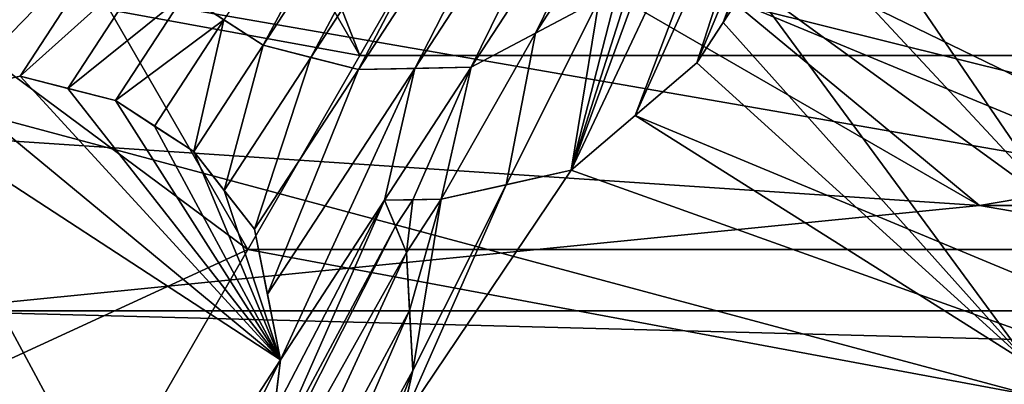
# Model space of a CAD drawing. Header units: millimetres. Extents: x -122 to 122, y -98 to 94.
# Tile 247 of 256: x -75.26 to -71.97, y 65.25 to 66.47. Entities that reach past the tile are written whole.
import ezdxf

# ---------------------------------------------------------------- set-up
doc = ezdxf.new("R2010")
doc.units = ezdxf.units.MM
doc.header["$LTSCALE"] = 26.699852
for name, color, linetype in [('13', 7, 'CONTINUOUS'), ('14', 7, 'CONTINUOUS'), ('17', 7, 'CONTINUOUS'), ('339', 7, 'CONTINUOUS'), ('340', 7, 'CONTINUOUS'), ('349', 7, 'CONTINUOUS'), ('351', 7, 'CONTINUOUS'), ('5454', 7, 'CONTINUOUS'), ('5457', 7, 'CONTINUOUS'), ('5461', 7, 'CONTINUOUS'), ('5467', 7, 'CONTINUOUS'), ('5479', 7, 'CONTINUOUS'), ('5481', 7, 'CONTINUOUS'), ('5483', 7, 'CONTINUOUS'), ('5559', 7, 'CONTINUOUS'), ('5560', 7, 'CONTINUOUS'), ('5561', 7, 'CONTINUOUS'), ('5562', 7, 'CONTINUOUS'), ('5590', 7, 'CONTINUOUS'), ('5591', 7, 'CONTINUOUS'), ('5592', 7, 'CONTINUOUS'), ('5597', 7, 'CONTINUOUS'), ('5598', 7, 'CONTINUOUS'), ('5599', 7, 'CONTINUOUS'), ('5600', 7, 'CONTINUOUS'), ('5614', 7, 'CONTINUOUS'), ('5615', 7, 'CONTINUOUS'), ('5616', 7, 'CONTINUOUS'), ('5617', 7, 'CONTINUOUS'), ('5618', 7, 'CONTINUOUS'), ('5619', 7, 'CONTINUOUS'), ('5670', 7, 'CONTINUOUS'), ('951', 7, 'CONTINUOUS')]:
    doc.layers.add(name, color=color, linetype=linetype)

msp = doc.modelspace()

# ---------------------------------------------------------------- linework, layer by layer
at = {"layer": '13', "color": 7, "linetype": 'Continuous', "true_color": 0xf5f5f5}
for points in [[(-79, 73.5, -12), (-80.6065, 62.8935, -12), (-74.4996, 65.7056, -12), (-79, 73.5, -12)], [(-80.6065, 62.8935, -12), (-59.3935, 62.8935, -12), (-65.5004, 65.7056, -12), (-80.6065, 62.8935, -12)], [(-74.4996, 65.7056, -12), (-80.6065, 62.8935, -12), (-65.5004, 65.7056, -12), (-74.4996, 65.7056, -12)]]:
    msp.add_3dface(points, dxfattribs=at)
at = {"layer": '14', "color": 7, "linetype": 'Continuous', "true_color": 0xf5f5f5}
for points in [[(-80.6065, 62.8935, -15), (-85, 73.5, -15), (-74.4996, 65.7056, -15), (-80.6065, 62.8935, -15)], [(-85, 73.5, -15), (-79, 73.5, -15), (-74.4996, 65.7056, -15), (-85, 73.5, -15)], [(-59.3935, 62.8935, -15), (-80.6065, 62.8935, -15), (-74.4996, 65.7056, -15), (-59.3935, 62.8935, -15)], [(-65.5004, 65.7056, -15), (-59.3935, 62.8935, -15), (-74.4996, 65.7056, -15), (-65.5004, 65.7056, -15)]]:
    msp.add_3dface(points, dxfattribs=at)
at = {"layer": '17', "color": 7, "linetype": 'Continuous', "true_color": 0xf5f5f5}
for points in [[(-79, 73.5, -12), (-74.4996, 65.7056, -12), (-79, 73.5, -15), (-79, 73.5, -12)], [(-79, 73.5, -15), (-74.4996, 65.7056, -12), (-74.4996, 65.7056, -15), (-79, 73.5, -15)], [(-74.4996, 65.7056, -12), (-65.5004, 65.7056, -12), (-74.4996, 65.7056, -15), (-74.4996, 65.7056, -12)], [(-65.5004, 65.7056, -12), (-65.5004, 65.7056, -15), (-74.4996, 65.7056, -15), (-65.5004, 65.7056, -12)]]:
    msp.add_3dface(points, dxfattribs=at)
at = {"layer": '339', "color": 7, "linetype": 'Continuous', "true_color": 0xf5f5f5}
for points in [[(-74.125, 66.3553, -15), (-78.25, 73.5, -15), (-80.3912, 67.4992, -15), (-74.125, 66.3553, -15)], [(-76, 63.1077, -15), (-74.125, 66.3553, -15), (-80.3912, 67.4992, -15), (-76, 63.1077, -15)], [(-59.6088, 67.4992, -15), (-65.875, 66.3553, -15), (-76, 63.1077, -15), (-59.6088, 67.4992, -15)], [(-64, 63.1077, -15), (-59.6088, 67.4992, -15), (-76, 63.1077, -15), (-64, 63.1077, -15)], [(-65.875, 66.3553, -15), (-74.125, 66.3553, -15), (-76, 63.1077, -15), (-65.875, 66.3553, -15)]]:
    msp.add_3dface(points, dxfattribs=at)
at = {"layer": '340', "color": 7, "linetype": 'Continuous', "true_color": 0xf5f5f5}
for points in [[(-76, 63.1077, -28.55), (-80.3912, 67.4992, -28.55), (-64, 63.1077, -28.55), (-76, 63.1077, -28.55)], [(-64, 63.1077, -28.55), (-80.3912, 67.4992, -28.55), (-68.3761, 65.4119, -28.55), (-64, 63.1077, -28.55)], [(-68.3761, 65.4119, -28.55), (-80.3912, 67.4992, -28.55), (-75.224, 67.1154, -28.55), (-68.3761, 65.4119, -28.55)]]:
    msp.add_3dface(points, dxfattribs=at)
at = {"layer": '349', "color": 7, "linetype": 'Continuous', "true_color": 0xf5f5f5}
for points in [[(-68.3761, 65.4119, -28.55), (-75.224, 67.1154, -28.55), (-73.4587, 67.5093, -27.2175), (-68.3761, 65.4119, -28.55)], [(-68.3761, 65.4119, -28.55), (-73.4587, 67.5093, -27.2175), (-66.5413, 67.5093, -27.2175), (-68.3761, 65.4119, -28.55)]]:
    msp.add_3dface(points, dxfattribs=at)
at = {"layer": '351', "color": 7, "linetype": 'Continuous', "true_color": 0xf5f5f5}
for points in [[(-78.25, 73.5, -15), (-74.125, 66.3553, -15), (-76.9175, 73.5, -16.3325), (-78.25, 73.5, -15)], [(-76.9175, 73.5, -16.3325), (-74.125, 66.3553, -15), (-73.4587, 67.5093, -16.3325), (-76.9175, 73.5, -16.3325)], [(-74.125, 66.3553, -15), (-65.875, 66.3553, -15), (-73.4587, 67.5093, -16.3325), (-74.125, 66.3553, -15)], [(-65.875, 66.3553, -15), (-66.5413, 67.5093, -16.3325), (-73.4587, 67.5093, -16.3325), (-65.875, 66.3553, -15)]]:
    msp.add_3dface(points, dxfattribs=at)
at = {"layer": '5454', "color": 7, "linetype": 'Continuous', "true_color": 0xf5f5f5}
for points in [[(-70, 73.5, 20.5), (-72.6615, 67.129, 19.6748), (-71.7836, 65.8434, 19.4256), (-70, 73.5, 20.5)], [(-72.6615, 67.129, 19.6748), (-72.7393, 66.8701, 19.6083), (-71.7836, 65.8434, 19.4256), (-72.6615, 67.129, 19.6748)], [(-72.7393, 66.8701, 19.6083), (-72.8211, 66.5981, 19.5354), (-71.7836, 65.8434, 19.4256), (-72.7393, 66.8701, 19.6083)], [(-72.8211, 66.5981, 19.5354), (-72.9075, 66.4655, 19.494), (-71.8819, 65.3207, 19.2722), (-72.8211, 66.5981, 19.5354)], [(-72.8211, 66.5981, 19.5354), (-71.8819, 65.3207, 19.2722), (-71.7836, 65.8434, 19.4256), (-72.8211, 66.5981, 19.5354)], [(-72.9075, 66.4655, 19.494), (-72.9954, 66.3307, 19.451), (-71.8819, 65.3207, 19.2722), (-72.9075, 66.4655, 19.494)], [(-72.9954, 66.3307, 19.451), (-73.2018, 66.1542, 19.3829), (-71.8819, 65.3207, 19.2722), (-72.9954, 66.3307, 19.451)], [(-73.4168, 65.9705, 19.3091), (-68.7585, 64.3062, 18.9925), (-73.2018, 66.1542, 19.3829), (-73.4168, 65.9705, 19.3091)], [(-73.2018, 66.1542, 19.3829), (-68.7585, 64.3062, 18.9925), (-71.8819, 65.3207, 19.2722), (-73.2018, 66.1542, 19.3829)], [(-73.9875, 65.124, 18.9927), (-68.7585, 64.3062, 18.9925), (-73.4168, 65.9705, 19.3091), (-73.9875, 65.124, 18.9927)], [(-73.6349, 65.9221, 19.2687), (-73.9875, 65.124, 18.9927), (-73.4168, 65.9705, 19.3091), (-73.6349, 65.9221, 19.2687)], [(-73.947, 65.3002, 19.0509), (-73.9875, 65.124, 18.9927), (-73.6349, 65.9221, 19.2687), (-73.947, 65.3002, 19.0509)], [(-73.8528, 65.8738, 19.2265), (-73.947, 65.3002, 19.0509), (-73.6349, 65.9221, 19.2687), (-73.8528, 65.8738, 19.2265)], [(-74.0418, 65.87, 19.1989), (-74.0054, 65.7828, 19.1802), (-73.9473, 65.8719, 19.2129), (-74.0418, 65.87, 19.1989)], [(-74.0054, 65.7828, 19.1802), (-73.969, 65.6956, 19.1612), (-73.9473, 65.8719, 19.2129), (-74.0054, 65.7828, 19.1802)], [(-73.969, 65.6956, 19.1612), (-73.9582, 65.5006, 19.1076), (-73.8528, 65.8738, 19.2265), (-73.969, 65.6956, 19.1612)], [(-73.9473, 65.8719, 19.2129), (-73.969, 65.6956, 19.1612), (-73.8528, 65.8738, 19.2265), (-73.9473, 65.8719, 19.2129)], [(-73.9582, 65.5006, 19.1076), (-73.947, 65.3002, 19.0509), (-73.8528, 65.8738, 19.2265), (-73.9582, 65.5006, 19.1076)]]:
    msp.add_3dface(points, dxfattribs=at)
at = {"layer": '5457', "color": 7, "linetype": 'Continuous', "true_color": 0xf5f5f5}
for points in [[(-74.5801, 66.4749, 19.2742), (-74.4492, 66.3896, 19.2738), (-73.5924, 67.9899, 19.7521), (-74.5801, 66.4749, 19.2742)], [(-73.5924, 67.9899, 19.7521), (-74.4492, 66.3896, 19.2738), (-73.4615, 67.9046, 19.7517), (-73.5924, 67.9899, 19.7521)], [(-74.4492, 66.3896, 19.2738), (-74.2892, 66.3488, 19.2883), (-73.4615, 67.9046, 19.7517), (-74.4492, 66.3896, 19.2738)], [(-73.4615, 67.9046, 19.7517), (-74.2892, 66.3488, 19.2883), (-73.3601, 67.7752, 19.7382), (-73.4615, 67.9046, 19.7517)], [(-74.2892, 66.3488, 19.2883), (-74.1293, 66.3081, 19.3019), (-73.3601, 67.7752, 19.7382), (-74.2892, 66.3488, 19.2883)], [(-74.1293, 66.3081, 19.3019), (-73.2578, 67.6448, 19.7236), (-73.3601, 67.7752, 19.7382), (-74.1293, 66.3081, 19.3019)], [(-73.9405, 66.3118, 19.3299), (-73.2578, 67.6448, 19.7236), (-74.1293, 66.3081, 19.3019), (-73.9405, 66.3118, 19.3299)], [(-73.185, 67.4703, 19.6954), (-73.2578, 67.6448, 19.7236), (-73.9405, 66.3118, 19.3299), (-73.185, 67.4703, 19.6954)], [(-73.7513, 66.3156, 19.3567), (-73.185, 67.4703, 19.6954), (-73.9405, 66.3118, 19.3299), (-73.7513, 66.3156, 19.3567)], [(-73.1122, 67.2959, 19.666), (-73.185, 67.4703, 19.6954), (-73.7513, 66.3156, 19.3567), (-73.1122, 67.2959, 19.666)], [(-73.5367, 66.43, 19.4134), (-73.1122, 67.2959, 19.666), (-73.7513, 66.3156, 19.3567), (-73.5367, 66.43, 19.4134)], [(-73.13, 67.0578, 19.6111), (-73.1122, 67.2959, 19.666), (-73.5367, 66.43, 19.4134), (-73.13, 67.0578, 19.6111)], [(-73.3226, 66.5441, 19.4677), (-73.13, 67.0578, 19.6111), (-73.5367, 66.43, 19.4134), (-73.3226, 66.5441, 19.4677)], [(-75.4815, 66.237, 19.0512), (-74.3904, 65.3353, 18.9948), (-75.2632, 66.2854, 19.1059), (-75.4815, 66.237, 19.0512)], [(-75.2632, 66.2854, 19.1059), (-74.3904, 65.3353, 18.9948), (-75.1032, 66.2446, 19.125), (-75.2632, 66.2854, 19.1059)], [(-75.6993, 66.1887, 18.9948), (-74.3904, 65.3353, 18.9948), (-75.4815, 66.237, 19.0512), (-75.6993, 66.1887, 18.9948)], [(-75.1032, 66.2446, 19.125), (-74.3904, 65.3353, 18.9948), (-74.9434, 66.2038, 19.1431), (-75.1032, 66.2446, 19.125)], [(-74.3904, 65.3353, 18.9948), (-75.6993, 66.1887, 18.9948), (-74.8552, 64.6224, 18.6974), (-74.3904, 65.3353, 18.9948)], [(-74.8552, 64.6224, 18.6974), (-75.6993, 66.1887, 18.9948), (-75.0732, 64.5741, 18.6423), (-74.8552, 64.6224, 18.6974)], [(-75.0732, 64.5741, 18.6423), (-75.6993, 66.1887, 18.9948), (-75.2913, 64.5257, 18.5853), (-75.0732, 64.5741, 18.6423)], [(-74.9434, 66.2038, 19.1431), (-74.3904, 65.3353, 18.9948), (-74.8124, 66.1184, 19.1436), (-74.9434, 66.2038, 19.1431)], [(-74.8124, 66.1184, 19.1436), (-74.3904, 65.3353, 18.9948), (-74.6816, 66.0331, 19.1431), (-74.8124, 66.1184, 19.1436)], [(-74.6816, 66.0331, 19.1431), (-74.3904, 65.3353, 18.9948), (-74.5797, 65.9032, 19.125), (-74.6816, 66.0331, 19.1431)], [(-74.5797, 65.9032, 19.125), (-74.3904, 65.3353, 18.9948), (-74.4779, 65.7734, 19.1059), (-74.5797, 65.9032, 19.125)], [(-74.4779, 65.7734, 19.1059), (-74.3904, 65.3353, 18.9948), (-74.4341, 65.5539, 19.0512), (-74.4779, 65.7734, 19.1059)], [(-74.703, 64.7132, 18.7529), (-74.3904, 65.3353, 18.9948), (-74.8552, 64.6224, 18.6974), (-74.703, 64.7132, 18.7529)], [(-74.412, 65.1599, 18.9393), (-74.3904, 65.3353, 18.9948), (-74.703, 64.7132, 18.7529), (-74.412, 65.1599, 18.9393)]]:
    msp.add_3dface(points, dxfattribs=at)
at = {"layer": '5461', "color": 7, "linetype": 'Continuous', "true_color": 0xf5f5f5}
for points in [[(-75.6, 65.5, 11), (-75.6, 65.5, 1.0205), (-69.9981, 65.5, 0.2898), (-75.6, 65.5, 11)], [(-64.4, 65.5, 11), (-75.6, 65.5, 11), (-64.4, 65.5, 1.0205), (-64.4, 65.5, 11)], [(-64.4, 65.5, 1.0205), (-75.6, 65.5, 11), (-69.9981, 65.5, 0.2898), (-64.4, 65.5, 1.0205)]]:
    msp.add_3dface(points, dxfattribs=at)
at = {"layer": '5467', "color": 7, "linetype": 'Continuous', "true_color": 0xf5f5f5}
for points in [[(-75.6, 65.5, 11), (-64.4, 65.5, 11), (-64.4, 65.2071, 11.7071), (-75.6, 65.5, 11)], [(-75.6, 65.5, 11), (-64.4, 65.2071, 11.7071), (-75.6, 65.2071, 11.7071), (-75.6, 65.5, 11)]]:
    msp.add_3dface(points, dxfattribs=at)
at = {"layer": '5479', "color": 7, "linetype": 'Continuous', "true_color": 0xf5f5f5}
for points in [[(-72.0491, 65.8522, 0.2556), (-77.2959, 66.2018, 1.25), (-75.5985, 67.9014, 0.2556), (-72.0491, 65.8522, 0.2556)], [(-75.6, 65.5, 1.0205), (-77.2959, 66.2018, 1.25), (-72.0491, 65.8522, 0.2556), (-75.6, 65.5, 1.0205)], [(-69.9981, 65.5, 0.2898), (-75.6, 65.5, 1.0205), (-72.0491, 65.8522, 0.2556), (-69.9981, 65.5, 0.2898)], [(-67.9507, 65.8523, 0.2556), (-69.9981, 65.5, 0.2898), (-72.0491, 65.8522, 0.2556), (-67.9507, 65.8523, 0.2556)]]:
    msp.add_3dface(points, dxfattribs=at)
at = {"layer": '5481', "color": 7, "linetype": 'Continuous', "true_color": 0xf5f5f5}
msp.add_3dface([(-73.65, 67.178, -0.6683), (-66.35, 67.178, -10), (-70, 66.2, -0.6683), (-73.65, 67.178, -0.6683)], dxfattribs=at)
at = {"layer": '5483', "color": 7, "linetype": 'Continuous', "true_color": 0xf5f5f5}
for points in [[(-73.65, 67.178, -0.6683), (-72.0491, 65.8522, 0.2556), (-75.5985, 67.9014, 0.2556), (-73.65, 67.178, -0.6683)], [(-73.65, 67.178, -0.6683), (-70, 66.2, -0.6683), (-72.0491, 65.8522, 0.2556), (-73.65, 67.178, -0.6683)], [(-70, 66.2, -0.6683), (-67.9507, 65.8523, 0.2556), (-72.0491, 65.8522, 0.2556), (-70, 66.2, -0.6683)]]:
    msp.add_3dface(points, dxfattribs=at)
at = {"layer": '5559', "color": 7, "linetype": 'Continuous', "true_color": 0xf5f5f5}
for points in [[(-73.9473, 65.8719, 19.2129), (-73.8528, 65.8738, 19.2265), (-74.0418, 65.87, 20.2437), (-73.9473, 65.8719, 19.2129)], [(-73.8528, 65.8738, 19.2265), (-73.8528, 65.8738, 20.2704), (-74.0418, 65.87, 20.2437), (-73.8528, 65.8738, 19.2265)], [(-74.0418, 65.87, 20.2437), (-73.8528, 65.8738, 20.2704), (-73.9473, 65.8719, 20.2572), (-74.0418, 65.87, 20.2437)], [(-74.0418, 65.87, 19.1989), (-73.9473, 65.8719, 19.2129), (-74.0418, 65.87, 20.2437), (-74.0418, 65.87, 19.1989)]]:
    msp.add_3dface(points, dxfattribs=at)
at = {"layer": '5560', "color": 7, "linetype": 'Continuous', "true_color": 0xf5f5f5}
for points in [[(-73.6349, 65.9221, 19.2687), (-73.4168, 65.9705, 19.3091), (-73.8528, 65.8738, 20.2704), (-73.6349, 65.9221, 19.2687)], [(-73.8528, 65.8738, 20.2704), (-73.4168, 65.9705, 19.3091), (-73.4168, 65.9705, 20.35), (-73.8528, 65.8738, 20.2704)], [(-73.8528, 65.8738, 20.2704), (-73.4168, 65.9705, 20.35), (-73.6349, 65.9221, 20.311), (-73.8528, 65.8738, 20.2704)], [(-73.8528, 65.8738, 19.2265), (-73.6349, 65.9221, 19.2687), (-73.8528, 65.8738, 20.2704), (-73.8528, 65.8738, 19.2265)]]:
    msp.add_3dface(points, dxfattribs=at)
at = {"layer": '5561', "color": 7, "linetype": 'Continuous', "true_color": 0xf5f5f5}
for points in [[(-73.2018, 66.1542, 19.3829), (-72.9954, 66.3307, 19.451), (-73.4168, 65.9705, 20.35), (-73.2018, 66.1542, 19.3829)], [(-73.4168, 65.9705, 20.35), (-72.9954, 66.3307, 19.451), (-72.9954, 66.3307, 20.4868), (-73.4168, 65.9705, 20.35)], [(-73.4168, 65.9705, 20.35), (-72.9954, 66.3307, 20.4868), (-73.2018, 66.1542, 20.4212), (-73.4168, 65.9705, 20.35)], [(-73.4168, 65.9705, 19.3091), (-73.2018, 66.1542, 19.3829), (-73.4168, 65.9705, 20.35), (-73.4168, 65.9705, 19.3091)]]:
    msp.add_3dface(points, dxfattribs=at)
at = {"layer": '5562', "color": 7, "linetype": 'Continuous', "true_color": 0xf5f5f5}
for points in [[(-72.9075, 66.4655, 19.494), (-72.8211, 66.5981, 19.5354), (-72.9954, 66.3307, 20.4868), (-72.9075, 66.4655, 19.494)], [(-72.9954, 66.3307, 20.4868), (-72.8211, 66.5981, 19.5354), (-72.8211, 66.5981, 20.5683), (-72.9954, 66.3307, 20.4868)], [(-72.9954, 66.3307, 20.4868), (-72.8211, 66.5981, 20.5683), (-72.9075, 66.4655, 20.5284), (-72.9954, 66.3307, 20.4868)], [(-72.9954, 66.3307, 19.451), (-72.9075, 66.4655, 19.494), (-72.9954, 66.3307, 20.4868), (-72.9954, 66.3307, 19.451)]]:
    msp.add_3dface(points, dxfattribs=at)
at = {"layer": '5590', "color": 7, "linetype": 'Continuous', "true_color": 0xf5f5f5}
for points in [[(-73.9875, 65.124, 18.9927), (-73.947, 65.3002, 19.0509), (-74.0485, 64.8584, 19.958), (-73.9875, 65.124, 18.9927)], [(-74.0485, 64.8584, 19.958), (-73.947, 65.3002, 19.0509), (-73.947, 65.3002, 20.1011), (-74.0485, 64.8584, 19.958)], [(-74.0485, 64.8584, 19.958), (-73.947, 65.3002, 20.1011), (-73.9969, 65.0831, 20.0318), (-74.0485, 64.8584, 19.958)]]:
    msp.add_3dface(points, dxfattribs=at)
at = {"layer": '5591', "color": 7, "linetype": 'Continuous', "true_color": 0xf5f5f5}
for points in [[(-73.9582, 65.5006, 19.1076), (-73.969, 65.6956, 19.1612), (-73.947, 65.3002, 20.1011), (-73.9582, 65.5006, 19.1076)], [(-73.947, 65.3002, 20.1011), (-73.969, 65.6956, 19.1612), (-73.969, 65.6956, 20.2074), (-73.947, 65.3002, 20.1011)], [(-73.947, 65.3002, 20.1011), (-73.969, 65.6956, 20.2074), (-73.9582, 65.5006, 20.1557), (-73.947, 65.3002, 20.1011)], [(-73.947, 65.3002, 19.0509), (-73.9582, 65.5006, 19.1076), (-73.947, 65.3002, 20.1011), (-73.947, 65.3002, 19.0509)]]:
    msp.add_3dface(points, dxfattribs=at)
at = {"layer": '5592', "color": 7, "linetype": 'Continuous', "true_color": 0xf5f5f5}
for points in [[(-74.0054, 65.7828, 19.1802), (-74.0418, 65.87, 19.1989), (-73.969, 65.6956, 20.2074), (-74.0054, 65.7828, 19.1802)], [(-74.0418, 65.87, 19.1989), (-74.0418, 65.87, 20.2437), (-73.969, 65.6956, 20.2074), (-74.0418, 65.87, 19.1989)], [(-73.969, 65.6956, 20.2074), (-74.0418, 65.87, 20.2437), (-74.0054, 65.7828, 20.2257), (-73.969, 65.6956, 20.2074)], [(-73.969, 65.6956, 19.1612), (-74.0054, 65.7828, 19.1802), (-73.969, 65.6956, 20.2074), (-73.969, 65.6956, 19.1612)]]:
    msp.add_3dface(points, dxfattribs=at)
at = {"layer": '5597', "color": 7, "linetype": 'Continuous', "true_color": 0xf5f5f5}
for points in [[(-73.3226, 66.5441, 19.4677), (-73.5367, 66.43, 19.4134), (-73.7513, 66.3156, 20.3959), (-73.3226, 66.5441, 19.4677)], [(-73.3226, 66.5441, 19.4677), (-73.7513, 66.3156, 20.3959), (-73.5367, 66.43, 20.4506), (-73.3226, 66.5441, 19.4677)], [(-73.3226, 66.5441, 20.503), (-73.3226, 66.5441, 19.4677), (-73.5367, 66.43, 20.4506), (-73.3226, 66.5441, 20.503)], [(-73.5367, 66.43, 19.4134), (-73.7513, 66.3156, 19.3567), (-73.7513, 66.3156, 20.3959), (-73.5367, 66.43, 19.4134)]]:
    msp.add_3dface(points, dxfattribs=at)
at = {"layer": '5598', "color": 7, "linetype": 'Continuous', "true_color": 0xf5f5f5}
for points in [[(-73.7513, 66.3156, 19.3567), (-73.9405, 66.3118, 19.3299), (-74.1293, 66.3081, 20.343), (-73.7513, 66.3156, 19.3567)], [(-73.7513, 66.3156, 19.3567), (-74.1293, 66.3081, 20.343), (-73.9405, 66.3118, 20.3701), (-73.7513, 66.3156, 19.3567)], [(-73.9405, 66.3118, 19.3299), (-74.1293, 66.3081, 19.3019), (-74.1293, 66.3081, 20.343), (-73.9405, 66.3118, 19.3299)], [(-73.7513, 66.3156, 20.3959), (-73.7513, 66.3156, 19.3567), (-73.9405, 66.3118, 20.3701), (-73.7513, 66.3156, 20.3959)]]:
    msp.add_3dface(points, dxfattribs=at)
at = {"layer": '5599', "color": 7, "linetype": 'Continuous', "true_color": 0xf5f5f5}
for points in [[(-74.1293, 66.3081, 19.3019), (-74.2892, 66.3488, 19.2883), (-74.4492, 66.3896, 20.3159), (-74.1293, 66.3081, 19.3019)], [(-74.1293, 66.3081, 19.3019), (-74.4492, 66.3896, 20.3159), (-74.2892, 66.3488, 20.3299), (-74.1293, 66.3081, 19.3019)], [(-74.2892, 66.3488, 19.2883), (-74.4492, 66.3896, 19.2738), (-74.4492, 66.3896, 20.3159), (-74.2892, 66.3488, 19.2883)], [(-74.1293, 66.3081, 20.343), (-74.1293, 66.3081, 19.3019), (-74.2892, 66.3488, 20.3299), (-74.1293, 66.3081, 20.343)]]:
    msp.add_3dface(points, dxfattribs=at)
at = {"layer": '5600', "color": 7, "linetype": 'Continuous', "true_color": 0xf5f5f5}
for points in [[(-74.4492, 66.3896, 19.2738), (-74.5801, 66.4749, 19.2742), (-74.711, 66.5603, 20.3159), (-74.4492, 66.3896, 19.2738)], [(-74.4492, 66.3896, 20.3159), (-74.4492, 66.3896, 19.2738), (-74.711, 66.5603, 20.3159), (-74.4492, 66.3896, 20.3159)], [(-74.4492, 66.3896, 20.3159), (-74.711, 66.5603, 20.3159), (-74.5801, 66.4749, 20.3163), (-74.4492, 66.3896, 20.3159)]]:
    msp.add_3dface(points, dxfattribs=at)
at = {"layer": '5614', "color": 7, "linetype": 'Continuous', "true_color": 0xf5f5f5}
for points in [[(-75.4815, 66.237, 19.0512), (-75.2632, 66.2854, 19.1059), (-75.6993, 66.1887, 20.0471), (-75.4815, 66.237, 19.0512)], [(-75.6993, 66.1887, 20.0471), (-75.2632, 66.2854, 19.1059), (-75.2632, 66.2854, 20.1541), (-75.6993, 66.1887, 20.0471)], [(-75.6993, 66.1887, 20.0471), (-75.2632, 66.2854, 20.1541), (-75.4817, 66.2369, 20.1014), (-75.6993, 66.1887, 20.0471)]]:
    msp.add_3dface(points, dxfattribs=at)
at = {"layer": '5615', "color": 7, "linetype": 'Continuous', "true_color": 0xf5f5f5}
for points in [[(-75.2632, 66.2854, 19.1059), (-75.1032, 66.2446, 19.125), (-75.2632, 66.2854, 20.1541), (-75.2632, 66.2854, 19.1059)], [(-75.1032, 66.2446, 19.125), (-74.9434, 66.2038, 19.1431), (-75.2632, 66.2854, 20.1541), (-75.1032, 66.2446, 19.125)], [(-75.2632, 66.2854, 20.1541), (-74.9434, 66.2038, 19.1431), (-74.9434, 66.2038, 20.19), (-75.2632, 66.2854, 20.1541)], [(-75.2632, 66.2854, 20.1541), (-74.9434, 66.2038, 20.19), (-75.1032, 66.2446, 20.1725), (-75.2632, 66.2854, 20.1541)]]:
    msp.add_3dface(points, dxfattribs=at)
at = {"layer": '5616', "color": 7, "linetype": 'Continuous', "true_color": 0xf5f5f5}
for points in [[(-74.9434, 66.2038, 19.1431), (-74.8124, 66.1184, 19.1436), (-74.6816, 66.0331, 20.19), (-74.9434, 66.2038, 19.1431)], [(-74.9434, 66.2038, 20.19), (-74.9434, 66.2038, 19.1431), (-74.6816, 66.0331, 20.19), (-74.9434, 66.2038, 20.19)], [(-74.9434, 66.2038, 20.19), (-74.6816, 66.0331, 20.19), (-74.8124, 66.1184, 20.1904), (-74.9434, 66.2038, 20.19)], [(-74.8124, 66.1184, 19.1436), (-74.6816, 66.0331, 19.1431), (-74.6816, 66.0331, 20.19), (-74.8124, 66.1184, 19.1436)]]:
    msp.add_3dface(points, dxfattribs=at)
at = {"layer": '5617', "color": 7, "linetype": 'Continuous', "true_color": 0xf5f5f5}
for points in [[(-74.6816, 66.0331, 19.1431), (-74.5797, 65.9032, 19.125), (-74.4779, 65.7734, 20.1541), (-74.6816, 66.0331, 19.1431)], [(-74.6816, 66.0331, 20.19), (-74.6816, 66.0331, 19.1431), (-74.5797, 65.9032, 20.1725), (-74.6816, 66.0331, 20.19)], [(-74.6816, 66.0331, 19.1431), (-74.4779, 65.7734, 20.1541), (-74.5797, 65.9032, 20.1725), (-74.6816, 66.0331, 19.1431)], [(-74.5797, 65.9032, 19.125), (-74.4779, 65.7734, 19.1059), (-74.4779, 65.7734, 20.1541), (-74.5797, 65.9032, 19.125)]]:
    msp.add_3dface(points, dxfattribs=at)
at = {"layer": '5618', "color": 7, "linetype": 'Continuous', "true_color": 0xf5f5f5}
for points in [[(-74.4779, 65.7734, 19.1059), (-74.4341, 65.5539, 19.0512), (-74.3904, 65.3353, 20.0471), (-74.4779, 65.7734, 19.1059)], [(-74.4779, 65.7734, 20.1541), (-74.4779, 65.7734, 19.1059), (-74.4344, 65.5557, 20.1018), (-74.4779, 65.7734, 20.1541)], [(-74.4779, 65.7734, 19.1059), (-74.3904, 65.3353, 20.0471), (-74.4344, 65.5557, 20.1018), (-74.4779, 65.7734, 19.1059)], [(-74.4341, 65.5539, 19.0512), (-74.3904, 65.3353, 18.9948), (-74.3904, 65.3353, 20.0471), (-74.4341, 65.5539, 19.0512)]]:
    msp.add_3dface(points, dxfattribs=at)
at = {"layer": '5619', "color": 7, "linetype": 'Continuous', "true_color": 0xf5f5f5}
for points in [[(-74.3904, 65.3353, 18.9948), (-74.412, 65.1599, 18.9393), (-74.4338, 64.9827, 19.9382), (-74.3904, 65.3353, 18.9948)], [(-74.3904, 65.3353, 18.9948), (-74.4338, 64.9827, 19.9382), (-74.412, 65.1599, 19.9935), (-74.3904, 65.3353, 18.9948)], [(-74.3904, 65.3353, 20.0471), (-74.3904, 65.3353, 18.9948), (-74.412, 65.1599, 19.9935), (-74.3904, 65.3353, 20.0471)]]:
    msp.add_3dface(points, dxfattribs=at)
at = {"layer": '5670', "color": 7, "linetype": 'Continuous', "true_color": 0xf5f5f5}
for points in [[(-73.4168, 65.9705, 20.35), (-72.6835, 67.5244, 20.7835), (-72.7605, 67.7665, 20.8243), (-73.4168, 65.9705, 20.35)], [(-73.4168, 65.9705, 20.35), (-72.7605, 67.7665, 20.8243), (-73.1483, 66.8114, 20.5844), (-73.4168, 65.9705, 20.35)], [(-73.4168, 65.9705, 20.35), (-73.2018, 66.1542, 20.4212), (-72.6835, 67.5244, 20.7835), (-73.4168, 65.9705, 20.35)], [(-72.6835, 67.5244, 20.7835), (-73.2018, 66.1542, 20.4212), (-72.6726, 67.3298, 20.7445), (-72.6835, 67.5244, 20.7835)], [(-73.2018, 66.1542, 20.4212), (-72.9954, 66.3307, 20.4868), (-72.6726, 67.3298, 20.7445), (-73.2018, 66.1542, 20.4212)], [(-72.9954, 66.3307, 20.4868), (-72.6615, 67.129, 20.7028), (-72.6726, 67.3298, 20.7445), (-72.9954, 66.3307, 20.4868)], [(-72.9954, 66.3307, 20.4868), (-72.9075, 66.4655, 20.5284), (-72.6615, 67.129, 20.7028), (-72.9954, 66.3307, 20.4868)], [(-72.6615, 67.129, 20.7028), (-72.9075, 66.4655, 20.5284), (-72.7392, 66.8703, 20.6386), (-72.6615, 67.129, 20.7028)], [(-74.9874, 66.9944, 20.3701), (-75.3507, 66.7234, 20.2437), (-75.6993, 66.1887, 20.0471), (-74.9874, 66.9944, 20.3701)], [(-74.9874, 66.9944, 20.3701), (-75.6993, 66.1887, 20.0471), (-75.4817, 66.2369, 20.1014), (-74.9874, 66.9944, 20.3701)], [(-74.9146, 66.8201, 20.343), (-74.9874, 66.9944, 20.3701), (-75.4817, 66.2369, 20.1014), (-74.9146, 66.8201, 20.343)], [(-72.9075, 66.4655, 20.5284), (-72.8211, 66.5981, 20.5683), (-72.7392, 66.8703, 20.6386), (-72.9075, 66.4655, 20.5284)], [(-75.2632, 66.2854, 20.1541), (-74.9146, 66.8201, 20.343), (-75.4817, 66.2369, 20.1014), (-75.2632, 66.2854, 20.1541)], [(-74.8128, 66.6901, 20.3299), (-74.9146, 66.8201, 20.343), (-75.2632, 66.2854, 20.1541), (-74.8128, 66.6901, 20.3299)], [(-73.4168, 65.9705, 20.35), (-73.1483, 66.8114, 20.5844), (-73.2344, 66.6793, 20.5446), (-73.4168, 65.9705, 20.35)], [(-74.8128, 66.6901, 20.3299), (-75.2632, 66.2854, 20.1541), (-75.1032, 66.2446, 20.1725), (-74.8128, 66.6901, 20.3299)], [(-74.711, 66.5603, 20.3159), (-74.8128, 66.6901, 20.3299), (-75.1032, 66.2446, 20.1725), (-74.711, 66.5603, 20.3159)], [(-73.3226, 66.5441, 20.503), (-73.4168, 65.9705, 20.35), (-73.2344, 66.6793, 20.5446), (-73.3226, 66.5441, 20.503)], [(-74.9434, 66.2038, 20.19), (-74.711, 66.5603, 20.3159), (-75.1032, 66.2446, 20.1725), (-74.9434, 66.2038, 20.19)], [(-74.5801, 66.4749, 20.3163), (-74.711, 66.5603, 20.3159), (-74.9434, 66.2038, 20.19), (-74.5801, 66.4749, 20.3163)], [(-73.6349, 65.9221, 20.311), (-73.4168, 65.9705, 20.35), (-73.3226, 66.5441, 20.503), (-73.6349, 65.9221, 20.311)], [(-73.6349, 65.9221, 20.311), (-73.3226, 66.5441, 20.503), (-73.5367, 66.43, 20.4506), (-73.6349, 65.9221, 20.311)], [(-74.5801, 66.4749, 20.3163), (-74.9434, 66.2038, 20.19), (-74.8124, 66.1184, 20.1904), (-74.5801, 66.4749, 20.3163)], [(-74.6816, 66.0331, 20.19), (-74.5801, 66.4749, 20.3163), (-74.8124, 66.1184, 20.1904), (-74.6816, 66.0331, 20.19)], [(-74.4492, 66.3896, 20.3159), (-74.5801, 66.4749, 20.3163), (-74.6816, 66.0331, 20.19), (-74.4492, 66.3896, 20.3159)], [(-73.8528, 65.8738, 20.2704), (-73.6349, 65.9221, 20.311), (-73.5367, 66.43, 20.4506), (-73.8528, 65.8738, 20.2704)], [(-73.7513, 66.3156, 20.3959), (-73.8528, 65.8738, 20.2704), (-73.5367, 66.43, 20.4506), (-73.7513, 66.3156, 20.3959)], [(-74.4492, 66.3896, 20.3159), (-74.6816, 66.0331, 20.19), (-74.5797, 65.9032, 20.1725), (-74.4492, 66.3896, 20.3159)], [(-74.2892, 66.3488, 20.3299), (-74.4492, 66.3896, 20.3159), (-74.5797, 65.9032, 20.1725), (-74.2892, 66.3488, 20.3299)], [(-74.4779, 65.7734, 20.1541), (-74.2892, 66.3488, 20.3299), (-74.5797, 65.9032, 20.1725), (-74.4779, 65.7734, 20.1541)], [(-74.1293, 66.3081, 20.343), (-74.2892, 66.3488, 20.3299), (-74.4779, 65.7734, 20.1541), (-74.1293, 66.3081, 20.343)], [(-73.9405, 66.3118, 20.3701), (-74.1293, 66.3081, 20.343), (-74.4344, 65.5557, 20.1018), (-73.9405, 66.3118, 20.3701)], [(-74.3904, 65.3353, 20.0471), (-73.9405, 66.3118, 20.3701), (-74.4344, 65.5557, 20.1018), (-74.3904, 65.3353, 20.0471)], [(-74.0418, 65.87, 20.2437), (-73.9405, 66.3118, 20.3701), (-74.3904, 65.3353, 20.0471), (-74.0418, 65.87, 20.2437)], [(-74.0418, 65.87, 20.2437), (-73.9473, 65.8719, 20.2572), (-73.7513, 66.3156, 20.3959), (-74.0418, 65.87, 20.2437)], [(-74.0418, 65.87, 20.2437), (-73.7513, 66.3156, 20.3959), (-73.9405, 66.3118, 20.3701), (-74.0418, 65.87, 20.2437)], [(-73.9473, 65.8719, 20.2572), (-73.8528, 65.8738, 20.2704), (-73.7513, 66.3156, 20.3959), (-73.9473, 65.8719, 20.2572)], [(-74.1293, 66.3081, 20.343), (-74.4779, 65.7734, 20.1541), (-74.4344, 65.5557, 20.1018), (-74.1293, 66.3081, 20.343)], [(-74.0054, 65.7828, 20.2257), (-74.0418, 65.87, 20.2437), (-74.4338, 64.9827, 19.9382), (-74.0054, 65.7828, 20.2257)], [(-74.4338, 64.9827, 19.9382), (-74.0418, 65.87, 20.2437), (-74.412, 65.1599, 19.9935), (-74.4338, 64.9827, 19.9382)], [(-74.0418, 65.87, 20.2437), (-74.3904, 65.3353, 20.0471), (-74.412, 65.1599, 19.9935), (-74.0418, 65.87, 20.2437)], [(-74.83, 64.161, 19.6173), (-73.969, 65.6956, 20.2074), (-74.0054, 65.7828, 20.2257), (-74.83, 64.161, 19.6173)], [(-74.83, 64.161, 19.6173), (-74.0054, 65.7828, 20.2257), (-74.4338, 64.9827, 19.9382), (-74.83, 64.161, 19.6173)], [(-74.83, 64.161, 19.6173), (-74.6442, 64.2308, 19.6711), (-73.969, 65.6956, 20.2074), (-74.83, 64.161, 19.6173)], [(-73.969, 65.6956, 20.2074), (-74.6442, 64.2308, 19.6711), (-73.9582, 65.5006, 20.1557), (-73.969, 65.6956, 20.2074)], [(-74.6442, 64.2308, 19.6711), (-74.4329, 64.4115, 19.7629), (-73.9582, 65.5006, 20.1557), (-74.6442, 64.2308, 19.6711)], [(-74.4329, 64.4115, 19.7629), (-73.947, 65.3002, 20.1011), (-73.9582, 65.5006, 20.1557), (-74.4329, 64.4115, 19.7629)], [(-74.4329, 64.4115, 19.7629), (-74.2228, 64.5911, 19.8512), (-73.947, 65.3002, 20.1011), (-74.4329, 64.4115, 19.7629)], [(-73.947, 65.3002, 20.1011), (-74.2228, 64.5911, 19.8512), (-73.9969, 65.0831, 20.0318), (-73.947, 65.3002, 20.1011)]]:
    msp.add_3dface(points, dxfattribs=at)
at = {"layer": '951', "color": 7, "linetype": 'Continuous'}
for points in [[(-75.7629, 67.7371, -61), (-70, 65.35, -61), (-73.675, 67.1347, -60.2), (-75.7629, 67.7371, -61)], [(-70, 65.35, -61), (-75.7629, 67.7371, -61), (-73.675, 67.1347, -61.8), (-70, 65.35, -61)], [(-73.675, 67.1347, -60.2), (-70, 65.35, -61), (-66.325, 67.1347, -60.2), (-73.675, 67.1347, -60.2)], [(-66.325, 67.1347, -61.8), (-70, 65.35, -61), (-73.675, 67.1347, -61.8), (-66.325, 67.1347, -61.8)]]:
    msp.add_3dface(points, dxfattribs=at)

doc.saveas('drawing.dxf')
